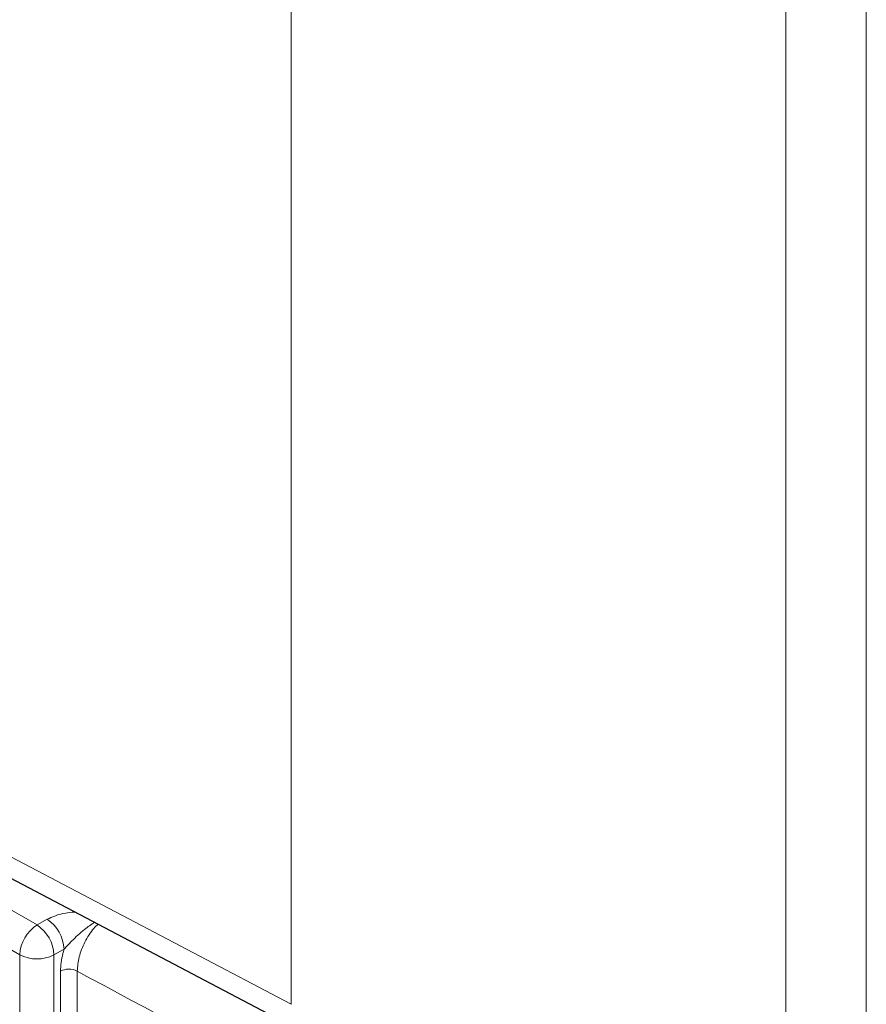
# Paper-space layout 'Blatt2' of a CAD drawing. Header units: millimetres. Extents: x 5 to 418, y 2 to 292.
# Tile 39 of 93: x 145.6 to 152.55, y 154.92 to 163.01. Entities that reach past the tile are written whole.
import ezdxf

# ---------------------------------------------------------------- set-up
doc = ezdxf.new("R2010")
doc.units = ezdxf.units.MM

psp = doc.layouts.new('Blatt2')

# ---------------------------------------------------------------- linework, layer by layer
at = {"color": 7, "linetype": 'Continuous', "lineweight": 18}
for p, q in [((151.8933, 152.3828), (151.8933, 184.1727)), ((152.5542, 184.1769), (152.5542, 152.387)), ((147.8291, 180.2192), (147.8291, 154.9227)), ((136.8264, 160.7209), (145.7409, 155.5747)), ((145.5994, 155.3297), (136.685, 160.4759)), ((141.1124, 158.4555), (147.8291, 154.9227)), ((145.7409, 155.5747), (145.8244, 155.6212)), ((145.9633, 155.3749), (145.8798, 155.3283)), ((145.5994, 141.666), (145.5994, 155.3297)), ((145.8798, 155.3283), (145.8798, 141.6646)), ((145.9332, 153.2569), (145.9332, 155.1948)), ((146.071, 155.1954), (146.071, 153.2575))]:
    psp.add_line(p, q, dxfattribs=at)
at = {"color": 7, "linetype": 'Continuous', "lineweight": 25}
psp.add_line((141.2161, 158.2265), (147.9328, 154.6937), dxfattribs=at)
at = {"color": 7, "linetype": 'Continuous', "lineweight": 18}
for centre, radius, start, end in [((145.6514, 155.3614), 0.3121, 2.47917, 56.36113), ((145.9065, 155.3158), 0.3074, 122.60548, 177.39452), ((145.5679, 155.3148), 0.3121, 2.47917, 56.36113), ((145.741, 155.6035), 0.3082, 242.65648, 296.76622), ((146.0027, 155.0564), 0.1549, 63.83681, 116.67785), ((241.8202, 332.4094), 201.4267, 241.61753, 242.758763)]:
    psp.add_arc(centre, radius, start, end, dxfattribs=at)
for points, knots in [([(145.8244, 155.6212), (145.8654, 155.6399), (145.9345, 155.6714), (146.021, 155.6781), (146.0561, 155.6808)], [0, 0, 0, 0, 0.594243, 1, 1, 1, 1]), ([(146.215, 155.5973), (146.1866, 155.5782), (146.1192, 155.5329), (146.0365, 155.4537), (145.9837, 155.3968), (145.9633, 155.3749)], [0, 0, 0, 0, 0.308441, 0.733258, 1, 1, 1, 1]), ([(146.2434, 155.5823), (146.2313, 155.5708), (146.1884, 155.5299), (146.1314, 155.4347), (146.0806, 155.311), (146.0742, 155.234), (146.071, 155.1954)], [0, 0, 0, 0, 0.115938, 0.410796, 0.705417, 1, 1, 1, 1]), ([(145.9332, 155.1948), (145.9367, 155.2428), (145.941, 155.3014), (145.9599, 155.3636), (145.9633, 155.3749)], [0, 0, 0, 0, 0.818315, 1, 1, 1, 1])]:
    psp.add_open_spline(points, degree=3, knots=knots, dxfattribs=at)

doc.saveas('drawing.dxf')
